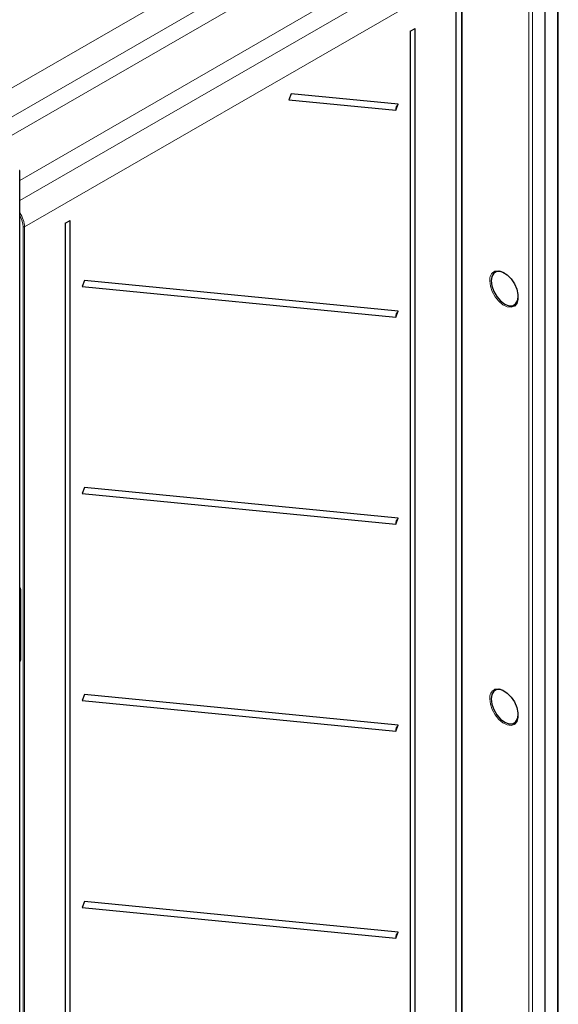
# Paper-space layout 'Blatt2' of a CAD drawing. Header units: millimetres. Extents: x 5 to 418, y 2 to 292.
# Tile 40 of 54: x 158 to 193, y 156 to 221. Entities that reach past the tile are written whole.
import ezdxf

# ---------------------------------------------------------------- set-up
doc = ezdxf.new("R2010")
doc.units = ezdxf.units.MM

psp = doc.layouts.new('Blatt2')

# ---------------------------------------------------------------- linework, layer by layer
at = {"color": 7, "linetype": 'Continuous', "lineweight": 18}
for p, q in [((193.418, 92.414), (193.418, 231.226)), ((154.184, 214.312), (181.669, 230.178)), ((191.53, 91.46), (191.53, 230.272)), ((191.764, 230.271), (191.764, 91.459)), ((182.494, 228.75), (155.331, 213.069)), ((156.378, 212.464), (181.987, 227.248)), ((186.728, 99.881), (186.728, 226.864)), ((183.268, 224.723), (158.086, 210.185)), ((158.086, 208.863), (185.065, 224.424)), ((185.89, 222.995), (158.393, 207.135)), ((187.151, 221.849), (187.151, 119.637)), ((158.3, 103.63), (158.3, 207.136)), ((158.393, 207.135), (158.393, 103.63)), ((158.143, 183.289), (158.143, 178.63)), ((158.124, 182.967), (158.086, 182.946)), ((158.086, 182.666), (158.124, 182.688)), ((158.124, 182.579), (158.086, 182.557)), ((158.086, 179.333), (158.124, 179.356)), ((158.086, 178.662), (158.089, 178.66)), ((158.089, 178.66), (158.086, 178.658)), ((158.089, 178.66), (158.124, 178.706))]:
    psp.add_line(p, q, dxfattribs=at)
at = {"color": 7, "linetype": 'Continuous', "lineweight": 25}
for p, q in [((193.465, 92.481), (193.465, 231.292)), ((192.605, 91.928), (192.605, 230.74)), ((186.749, 99.909), (186.749, 226.892)), ((187.102, 221.917), (187.102, 119.705)), ((183.743, 220.003), (184.06, 220.18)), ((184.06, 101.264), (184.06, 220.18)), ((183.743, 220.003), (183.743, 101.088)), ((175.91, 215.876), (175.754, 215.483)), ((182.951, 215.186), (175.91, 215.876)), ((175.754, 215.483), (182.795, 214.793)), ((182.795, 214.793), (182.951, 215.186)), ((158.086, 104.246), (158.086, 210.81)), ((161.07, 207.375), (161.387, 207.552)), ((161.07, 207.375), (161.07, 105.416)), ((161.387, 105.593), (161.387, 207.552)), ((162.334, 203.598), (162.179, 203.205)), ((182.951, 201.578), (162.334, 203.598)), ((162.179, 203.205), (182.795, 201.184)), ((182.795, 201.184), (182.951, 201.578)), ((162.334, 189.989), (162.179, 189.596)), ((182.951, 187.969), (162.334, 189.989)), ((162.179, 189.596), (182.795, 187.575)), ((182.795, 187.575), (182.951, 187.969)), ((158.124, 183.316), (158.124, 178.657)), ((158.124, 182.988), (158.086, 182.968)), ((158.086, 179.311), (158.124, 179.334)), ((162.334, 176.38), (162.179, 175.987)), ((182.951, 174.36), (162.334, 176.38)), ((162.179, 175.987), (182.795, 173.966)), ((182.795, 173.966), (182.951, 174.36)), ((162.334, 162.771), (162.179, 162.378)), ((182.951, 160.751), (162.334, 162.771)), ((162.179, 162.378), (182.795, 160.357)), ((182.795, 160.357), (182.951, 160.751))]:
    psp.add_line(p, q, dxfattribs=at)
at = {"color": 7, "linetype": 'Continuous', "lineweight": 25, "flags": 128}
for points in [[(189.919, 204.106), (189.669, 204.201), (189.422, 204.198), (189.227, 204.085), (189.101, 203.873), (189.058, 203.583)], [(189.306, 204.218), (189.314, 204.221), (189.555, 204.243), (189.825, 204.158), (190.102, 203.974), (190.36, 203.708), (190.577, 203.383), (190.734, 203.028), (190.815, 202.674), (190.815, 202.354), (190.734, 202.095), (190.577, 201.92), (190.56, 201.909)], [(189.058, 203.583), (189.101, 203.243), (189.227, 202.886), (189.422, 202.547), (189.669, 202.26), (189.942, 202.052), (190.215, 201.944), (190.461, 201.947), (190.657, 202.06), (190.782, 202.272), (190.825, 202.536)], [(189.306, 176.728), (189.314, 176.731), (189.555, 176.752), (189.825, 176.668), (190.102, 176.484), (190.36, 176.218), (190.577, 175.893), (190.734, 175.537), (190.815, 175.184), (190.815, 174.864), (190.734, 174.605), (190.577, 174.43), (190.56, 174.419)], [(189.919, 176.616), (189.669, 176.711), (189.422, 176.708), (189.227, 176.595), (189.101, 176.383), (189.058, 176.093)], [(189.058, 176.093), (189.101, 175.752), (189.227, 175.395), (189.422, 175.057), (189.669, 174.769), (189.942, 174.562), (190.215, 174.454), (190.461, 174.457), (190.657, 174.57), (190.782, 174.782), (190.825, 175.046)]]:
    psp.add_lwpolyline(points, dxfattribs=at)
at = {"color": 7, "linetype": 'Continuous', "lineweight": 18, "flags": 128}
for points in [[(190.56, 201.909), (190.36, 201.846), (190.102, 201.878), (189.825, 202.014), (189.555, 202.241), (189.314, 202.54), (189.125, 202.884), (189.005, 203.242), (188.964, 203.583)], [(190.56, 174.419), (190.36, 174.355), (190.102, 174.387), (189.825, 174.523), (189.555, 174.751), (189.314, 175.05), (189.125, 175.394), (189.005, 175.752), (188.964, 176.093)]]:
    psp.add_lwpolyline(points, dxfattribs=at)
at = {"color": 7, "linetype": 'Continuous', "lineweight": 25}
for centre, radius, start, end in [((183.166, 214.873), 0.379, 124.46938, 192.28069), ((158.053, 210.807), 0.0335, 5.63228, 65.68786), ((183.166, 201.265), 0.379, 124.46938, 192.28069), ((183.166, 187.656), 0.379, 124.46938, 192.28069), ((183.166, 174.047), 0.379, 124.46938, 192.28069), ((183.166, 160.438), 0.379, 124.46938, 192.28069)]:
    psp.add_arc(centre, radius, start, end, dxfattribs=at)
at = {"color": 7, "linetype": 'Continuous', "lineweight": 18}
for centre, radius, start, end in [((158.054, 210.812), 0.0324, 291.65828, 355.66171), ((158.347, 207.227), 0.103, 242.65767, 296.74977), ((189.578, 203.662), 0.62, 116.02315, 187.28556), ((158.157, 183.319), 0.0329, 185.48452, 246.25621), ((158.156, 178.66), 0.0329, 185.02151, 246.29863), ((189.578, 176.171), 0.62, 116.02315, 187.28556)]:
    psp.add_arc(centre, radius, start, end, dxfattribs=at)
for centre, major_axis, ratio, start_param, end_param in [((157.569, 207.612), (-0.583, 1.01), 0.576375, 3.927234, 4.81878), ((157.522, 207.585), (-0.55, 0.953), 0.577562, 3.92722, 4.686477), ((158.043, 183.345), (-0.075, 0.114), 0.585573, 3.873229, 5.000454), ((158.09, 178.717), (-0.0282, 0.0703), 0.402127, 2.341121, 3.390902), ((158.043, 178.69), (-0.076, 0.117), 0.565126, 2.732404, 3.85963)]:
    psp.add_ellipse(centre, major_axis=major_axis, ratio=ratio, start_param=start_param, end_param=end_param, dxfattribs=at)
at = {"color": 7, "linetype": 'Continuous', "lineweight": 25}
for points, knots in [([(158.086, 183.399), (158.089, 183.396), (158.097, 183.387), (158.109, 183.367), (158.119, 183.345), (158.123, 183.327), (158.124, 183.32), (158.124, 183.316)], [0, 0, 0, 0, 0.118258, 0.402311, 0.636007, 0.843196, 1, 1, 1, 1]), ([(158.124, 178.657), (158.123, 178.654), (158.123, 178.65), (158.123, 178.65), (158.123, 178.65)], [0, 0, 0, 0, 0.664893, 1, 1, 1, 1])]:
    psp.add_open_spline(points, degree=3, knots=knots, dxfattribs=at)

doc.saveas('drawing.dxf')
